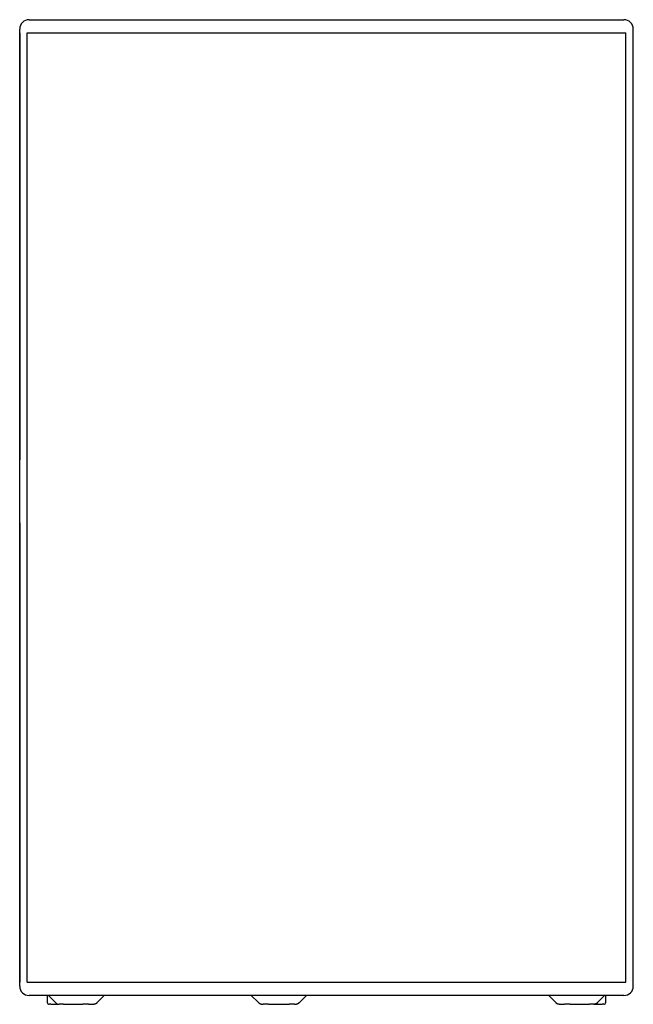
# Model space of a CAD drawing. Extents: x 637 to 3230, y 885 to 2745.
# Tile 35 of 151: x 1353 to 1771, y 1582 to 2253. Entities that reach past the tile are written whole.
import ezdxf

# ---------------------------------------------------------------- set-up
doc = ezdxf.new("R2010")
doc.units = 0
doc.layers.add('KF_GRAVIS_15_FRONT', color=7, linetype='CONTINUOUS')

# ---------------------------------------------------------------- blocks, each defined once
blk = doc.blocks.new('KF_GRAVIS_15_FRONT')
at = {"layer": 'KF_GRAVIS_15_FRONT'}
for p, q in [((-202.65, 0), (202.65, 0)), ((-209, -9), (-209, -6.35)), ((209, -9), (209, -6.35)), ((-209, -299.56), (-209, -9)), ((-209, -656), (-209, -9)), ((-209, -9), (-209, -299.56)), ((-204, -656), (-204, -9)), ((-204, -9), (204, -9)), ((204, -656), (204, -9)), ((209, -656), (209, -9)), ((-209, -299.56), (-209, -300.02)), ((-209, -342.98), (-209, -343.44)), ((-209, -656), (-209, -343.44)), ((-209, -343.44), (-209, -656)), ((-209, -658.65), (-209, -656)), ((-204, -656), (204, -656)), ((209, -658.65), (209, -656)), ((-172.73, -665), (-202.65, -665)), ((-190.34, -665), (-190.22, -669.64)), ((-184.35, -670.1), (-189.3, -665)), ((-187.78, -671), (-188.82, -671)), ((-187.78, -671), (-182.21, -671)), ((-179.2, -671), (-182.21, -671)), ((-179.2, -671), (-165.97, -671)), ((172.73, -665), (-172.73, -665)), ((-162.23, -671), (-165.97, -671)), ((-162.23, -671), (-158.57, -671)), ((-156.43, -670.1), (-151.48, -665)), ((-51.26, -665), (-46.55, -669.58)), ((-39.47, -671), (-43.07, -671)), ((-39.47, -671), (-25.36, -671)), ((-21.76, -671), (-25.36, -671)), ((-18.27, -669.58), (-13.57, -665)), ((151.48, -665), (156.43, -670.1)), ((158.57, -671), (162.23, -671)), ((165.97, -671), (162.23, -671)), ((165.97, -671), (179.2, -671)), ((202.65, -665), (172.73, -665)), ((182.21, -671), (179.2, -671)), ((182.21, -671), (187.78, -671)), ((189.3, -665), (184.35, -670.1)), ((188.82, -671), (187.78, -671)), ((190.22, -669.64), (190.34, -665))]:
    blk.add_line(p, q, dxfattribs=at)
for points in [[(-209, -342.98, 0), (-209, -342.87, 0), (-209, -342.75, 0), (-209, -342.63, 0), (-209, -342.5, 0), (-209, -342.35, 0), (-209, -342.2, 0), (-209, -342.04, 0), (-209, -341.87, 0), (-209, -341.69, 0), (-209, -341.5, 0), (-209, -341.3, 0), (-209, -341.09, 0), (-209, -340.88, 0), (-209, -340.65, 0), (-209, -340.42, 0), (-209, -340.18, 0), (-209, -339.93, 0), (-209, -339.67, 0), (-209, -339.4, 0), (-209, -339.13, 0), (-209, -338.85, 0), (-209, -338.56, 0), (-209, -338.26, 0), (-209, -337.95, 0), (-209, -337.64, 0), (-209, -337.32, 0), (-209, -337, 0), (-209, -336.66, 0), (-209, -336.32, 0), (-209, -335.98, 0), (-209, -335.62, 0), (-209, -335.26, 0), (-209, -334.9, 0), (-209, -334.52, 0), (-209, -334.15, 0), (-209, -333.76, 0), (-209, -333.38, 0), (-209, -332.98, 0), (-209, -332.58, 0), (-209, -332.18, 0), (-209, -331.77, 0), (-209, -331.36, 0), (-209, -330.94, 0), (-209, -330.51, 0), (-209, -330.09, 0), (-209, -329.66, 0), (-209, -329.23, 0), (-209, -328.79, 0), (-209, -328.35, 0), (-209, -327.9, 0), (-209, -327.46, 0), (-209, -327.01, 0), (-209, -326.56, 0), (-209, -326.11, 0), (-209, -325.65, 0), (-209, -325.19, 0), (-209, -324.73, 0), (-209, -324.27, 0), (-209, -323.81, 0), (-209, -323.35, 0), (-209, -322.88, 0), (-209, -322.42, 0), (-209, -321.95, 0), (-209, -321.49, 0), (-209, -321.02, 0), (-209, -320.56, 0), (-209, -320.1, 0), (-209, -319.63, 0), (-209, -319.17, 0), (-209, -318.71, 0), (-209, -318.25, 0), (-209, -317.79, 0), (-209, -317.33, 0), (-209, -316.88, 0), (-209, -316.42, 0), (-209, -315.97, 0), (-209, -315.52, 0), (-209, -315.07, 0), (-209, -314.63, 0), (-209, -314.19, 0), (-209, -313.75, 0), (-209, -313.32, 0), (-209, -312.89, 0), (-209, -312.46, 0), (-209, -312.04, 0), (-209, -311.63, 0), (-209, -311.21, 0), (-209, -310.8, 0), (-209, -310.4, 0), (-209, -310, 0), (-209, -309.61, 0), (-209, -309.22, 0), (-209, -308.84, 0), (-209, -308.46, 0), (-209, -308.09, 0), (-209, -307.72, 0), (-209, -307.36, 0), (-209, -307.01, 0), (-209, -306.66, 0), (-209, -306.32, 0), (-209, -305.99, 0), (-209, -305.66, 0), (-209, -305.34, 0), (-209, -305.03, 0), (-209, -304.73, 0), (-209, -304.43, 0), (-209, -304.14, 0), (-209, -303.86, 0), (-209, -303.58, 0), (-209, -303.32, 0), (-209, -303.06, 0), (-209, -302.81, 0), (-209, -302.57, 0), (-209, -302.34, 0), (-209, -302.11, 0), (-209, -301.9, 0), (-209, -301.69, 0), (-209, -301.49, 0), (-209, -301.31, 0), (-209, -301.12, 0), (-209, -300.95, 0), (-209, -300.79, 0), (-209, -300.64, 0), (-209, -300.5, 0), (-209, -300.36, 0), (-209, -300.24, 0), (-209, -300.12, 0), (-209, -300.02, 0)], [(-184.35, -670.1, 0), (-184.34, -670.1, 0), (-184.34, -670.11, 0), (-184.34, -670.11, 0), (-184.33, -670.12, 0), (-184.33, -670.12, 0), (-184.32, -670.12, 0), (-184.32, -670.13, 0), (-184.31, -670.13, 0), (-184.31, -670.14, 0), (-184.31, -670.14, 0), (-184.3, -670.15, 0), (-184.3, -670.15, 0), (-184.29, -670.15, 0), (-184.29, -670.16, 0), (-184.28, -670.16, 0), (-184.28, -670.17, 0), (-184.27, -670.17, 0), (-184.27, -670.18, 0), (-184.26, -670.18, 0), (-184.26, -670.18, 0), (-184.26, -670.19, 0), (-184.25, -670.19, 0), (-184.25, -670.2, 0), (-184.24, -670.2, 0), (-184.24, -670.21, 0), (-184.23, -670.21, 0), (-184.23, -670.21, 0), (-184.22, -670.22, 0), (-184.22, -670.22, 0), (-184.22, -670.23, 0), (-184.21, -670.23, 0), (-184.21, -670.24, 0), (-184.2, -670.24, 0), (-184.2, -670.24, 0), (-184.19, -670.25, 0), (-184.19, -670.25, 0), (-184.18, -670.26, 0), (-184.18, -670.26, 0), (-184.17, -670.26, 0), (-184.17, -670.27, 0), (-184.16, -670.27, 0), (-184.16, -670.28, 0), (-184.16, -670.28, 0), (-184.15, -670.28, 0), (-184.15, -670.29, 0), (-184.14, -670.29, 0), (-184.14, -670.3, 0), (-184.13, -670.3, 0), (-184.13, -670.3, 0), (-184.12, -670.31, 0), (-184.12, -670.31, 0), (-184.11, -670.32, 0), (-184.11, -670.32, 0), (-184.1, -670.32, 0), (-184.1, -670.33, 0), (-184.09, -670.33, 0), (-184.09, -670.34, 0), (-184.08, -670.34, 0), (-184.08, -670.34, 0), (-184.07, -670.35, 0), (-184.07, -670.35, 0), (-184.06, -670.36, 0), (-184.06, -670.36, 0), (-184.06, -670.36, 0), (-184.05, -670.37, 0), (-184.05, -670.37, 0), (-184.04, -670.38, 0), (-184.04, -670.38, 0), (-184.03, -670.38, 0), (-184.03, -670.39, 0), (-184.02, -670.39, 0), (-184.02, -670.39, 0), (-184.01, -670.4, 0), (-184.01, -670.4, 0), (-184, -670.4, 0), (-184, -670.41, 0), (-183.99, -670.41, 0), (-183.99, -670.42, 0), (-183.98, -670.42, 0), (-183.98, -670.42, 0), (-183.97, -670.43, 0), (-183.97, -670.43, 0), (-183.96, -670.43, 0), (-183.96, -670.44, 0), (-183.95, -670.44, 0), (-183.95, -670.45, 0), (-183.94, -670.45, 0), (-183.94, -670.45, 0), (-183.93, -670.46, 0), (-183.93, -670.46, 0), (-183.92, -670.46, 0), (-183.92, -670.47, 0), (-183.91, -670.47, 0), (-183.91, -670.47, 0), (-183.9, -670.48, 0), (-183.9, -670.48, 0), (-183.89, -670.49, 0), (-183.88, -670.49, 0), (-183.88, -670.49, 0), (-183.88, -670.5, 0), (-183.87, -670.5, 0), (-183.87, -670.5, 0), (-183.86, -670.51, 0), (-183.85, -670.51, 0), (-183.85, -670.51, 0), (-183.84, -670.52, 0), (-183.84, -670.52, 0), (-183.83, -670.52, 0), (-183.83, -670.53, 0), (-183.82, -670.53, 0), (-183.82, -670.53, 0), (-183.81, -670.54, 0), (-183.81, -670.54, 0), (-183.8, -670.54, 0), (-183.8, -670.55, 0), (-183.79, -670.55, 0), (-183.79, -670.55, 0), (-183.78, -670.56, 0), (-183.78, -670.56, 0), (-183.77, -670.56, 0), (-183.76, -670.57, 0), (-183.76, -670.57, 0), (-183.75, -670.57, 0), (-183.75, -670.58, 0), (-183.74, -670.58, 0), (-183.74, -670.58, 0), (-183.73, -670.59, 0), (-183.73, -670.59, 0), (-183.72, -670.59, 0), (-183.72, -670.6, 0), (-183.71, -670.6, 0), (-183.71, -670.6, 0), (-183.7, -670.61, 0), (-183.69, -670.61, 0), (-183.69, -670.61, 0), (-183.69, -670.61, 0), (-183.68, -670.62, 0), (-183.67, -670.62, 0), (-183.67, -670.62, 0), (-183.66, -670.63, 0), (-183.66, -670.63, 0), (-183.65, -670.63, 0), (-183.65, -670.64, 0), (-183.64, -670.64, 0), (-183.63, -670.64, 0), (-183.63, -670.64, 0), (-183.62, -670.65, 0), (-183.62, -670.65, 0), (-183.61, -670.65, 0), (-183.61, -670.66, 0), (-183.6, -670.66, 0), (-183.6, -670.66, 0), (-183.59, -670.66, 0), (-183.59, -670.67, 0), (-183.58, -670.67, 0), (-183.57, -670.67, 0), (-183.57, -670.68, 0), (-183.56, -670.68, 0), (-183.56, -670.68, 0), (-183.55, -670.68, 0), (-183.55, -670.69, 0), (-183.54, -670.69, 0), (-183.54, -670.69, 0), (-183.53, -670.7, 0), (-183.52, -670.7, 0), (-183.52, -670.7, 0), (-183.51, -670.71, 0), (-183.51, -670.71, 0), (-183.5, -670.71, 0), (-183.5, -670.71, 0), (-183.49, -670.72, 0), (-183.49, -670.72, 0), (-183.48, -670.72, 0), (-183.47, -670.72, 0), (-183.47, -670.73, 0), (-183.46, -670.73, 0), (-183.46, -670.73, 0), (-183.45, -670.73, 0), (-183.44, -670.74, 0), (-183.44, -670.74, 0), (-183.43, -670.74, 0), (-183.43, -670.74, 0), (-183.42, -670.75, 0), (-183.42, -670.75, 0), (-183.41, -670.75, 0), (-183.41, -670.75, 0), (-183.4, -670.76, 0), (-183.39, -670.76, 0), (-183.39, -670.76, 0), (-183.38, -670.76, 0), (-183.38, -670.77, 0), (-183.37, -670.77, 0), (-183.37, -670.77, 0), (-183.36, -670.77, 0), (-183.35, -670.78, 0), (-183.35, -670.78, 0), (-183.34, -670.78, 0), (-183.34, -670.78, 0), (-183.33, -670.79, 0), (-183.32, -670.79, 0), (-183.32, -670.79, 0), (-183.31, -670.79, 0), (-183.31, -670.79, 0), (-183.3, -670.8, 0), (-183.29, -670.8, 0), (-183.29, -670.8, 0), (-183.28, -670.8, 0), (-183.28, -670.81, 0), (-183.27, -670.81, 0), (-183.27, -670.81, 0), (-183.26, -670.81, 0), (-183.25, -670.82, 0), (-183.25, -670.82, 0), (-183.24, -670.82, 0), (-183.24, -670.82, 0), (-183.23, -670.82, 0), (-183.22, -670.83, 0), (-183.22, -670.83, 0), (-183.21, -670.83, 0), (-183.21, -670.83, 0), (-183.2, -670.84, 0), (-183.2, -670.84, 0), (-183.19, -670.84, 0), (-183.18, -670.84, 0), (-183.18, -670.84, 0), (-183.17, -670.85, 0), (-183.17, -670.85, 0), (-183.16, -670.85, 0), (-183.15, -670.85, 0), (-183.15, -670.85, 0), (-183.14, -670.86, 0), (-183.14, -670.86, 0), (-183.13, -670.86, 0), (-183.12, -670.86, 0), (-183.12, -670.86, 0), (-183.11, -670.86, 0), (-183.11, -670.87, 0), (-183.1, -670.87, 0), (-183.09, -670.87, 0), (-183.09, -670.87, 0), (-183.08, -670.87, 0), (-183.08, -670.88, 0), (-183.07, -670.88, 0), (-183.06, -670.88, 0), (-183.06, -670.88, 0), (-183.05, -670.88, 0), (-183.05, -670.88, 0), (-183.04, -670.89, 0), (-183.03, -670.89, 0), (-183.03, -670.89, 0), (-183.02, -670.89, 0), (-183.02, -670.89, 0), (-183.01, -670.89, 0), (-183, -670.9, 0), (-183, -670.9, 0), (-182.99, -670.9, 0), (-182.99, -670.9, 0), (-182.98, -670.9, 0), (-182.97, -670.9, 0), (-182.97, -670.9, 0), (-182.96, -670.91, 0), (-182.96, -670.91, 0), (-182.95, -670.91, 0), (-182.94, -670.91, 0), (-182.94, -670.91, 0), (-182.93, -670.91, 0), (-182.93, -670.92, 0), (-182.92, -670.92, 0), (-182.91, -670.92, 0), (-182.91, -670.92, 0), (-182.9, -670.92, 0), (-182.9, -670.92, 0), (-182.89, -670.92, 0), (-182.88, -670.93, 0), (-182.88, -670.93, 0), (-182.87, -670.93, 0), (-182.87, -670.93, 0), (-182.86, -670.93, 0), (-182.85, -670.93, 0), (-182.85, -670.93, 0), (-182.84, -670.93, 0), (-182.84, -670.94, 0), (-182.83, -670.94, 0), (-182.82, -670.94, 0), (-182.82, -670.94, 0), (-182.81, -670.94, 0), (-182.8, -670.94, 0), (-182.8, -670.94, 0), (-182.79, -670.95, 0), (-182.79, -670.95, 0), (-182.78, -670.95, 0), (-182.77, -670.95, 0), (-182.77, -670.95, 0), (-182.76, -670.95, 0), (-182.75, -670.95, 0), (-182.75, -670.95, 0), (-182.74, -670.95, 0), (-182.74, -670.96, 0), (-182.73, -670.96, 0), (-182.72, -670.96, 0), (-182.72, -670.96, 0), (-182.71, -670.96, 0), (-182.71, -670.96, 0), (-182.7, -670.96, 0), (-182.69, -670.96, 0), (-182.69, -670.96, 0), (-182.68, -670.96, 0), (-182.68, -670.97, 0), (-182.67, -670.97, 0), (-182.66, -670.97, 0), (-182.66, -670.97, 0), (-182.65, -670.97, 0), (-182.65, -670.97, 0), (-182.64, -670.97, 0), (-182.63, -670.97, 0), (-182.63, -670.97, 0), (-182.62, -670.97, 0), (-182.61, -670.97, 0), (-182.61, -670.98, 0), (-182.6, -670.98, 0), (-182.6, -670.98, 0), (-182.59, -670.98, 0), (-182.58, -670.98, 0), (-182.58, -670.98, 0), (-182.57, -670.98, 0), (-182.56, -670.98, 0), (-182.56, -670.98, 0), (-182.55, -670.98, 0), (-182.55, -670.98, 0), (-182.54, -670.98, 0), (-182.53, -670.98, 0), (-182.53, -670.98, 0), (-182.52, -670.99, 0), (-182.52, -670.99, 0), (-182.51, -670.99, 0), (-182.5, -670.99, 0), (-182.5, -670.99, 0), (-182.49, -670.99, 0), (-182.49, -670.99, 0), (-182.48, -670.99, 0), (-182.47, -670.99, 0), (-182.47, -670.99, 0), (-182.46, -670.99, 0), (-182.45, -670.99, 0), (-182.45, -670.99, 0), (-182.44, -670.99, 0), (-182.44, -670.99, 0), (-182.43, -670.99, 0), (-182.42, -670.99, 0), (-182.42, -670.99, 0), (-182.41, -670.99, 0), (-182.41, -670.99, 0), (-182.4, -671, 0), (-182.39, -671, 0), (-182.39, -671, 0), (-182.38, -671, 0), (-182.37, -671, 0), (-182.37, -671, 0), (-182.36, -671, 0), (-182.36, -671, 0), (-182.35, -671, 0), (-182.34, -671, 0), (-182.34, -671, 0), (-182.33, -671, 0), (-182.32, -671, 0), (-182.32, -671, 0), (-182.31, -671, 0), (-182.31, -671, 0), (-182.3, -671, 0), (-182.29, -671, 0), (-182.29, -671, 0), (-182.28, -671, 0), (-182.28, -671, 0), (-182.27, -671, 0), (-182.26, -671, 0), (-182.26, -671, 0), (-182.25, -671, 0), (-182.25, -671, 0), (-182.24, -671, 0), (-182.23, -671, 0), (-182.23, -671, 0), (-182.22, -671, 0), (-182.21, -671, 0)], [(-156.43, -670.1, 0), (-156.44, -670.1, 0), (-156.44, -670.11, 0), (-156.45, -670.11, 0), (-156.45, -670.12, 0), (-156.46, -670.12, 0), (-156.46, -670.12, 0), (-156.46, -670.13, 0), (-156.47, -670.13, 0), (-156.47, -670.14, 0), (-156.48, -670.14, 0), (-156.48, -670.15, 0), (-156.49, -670.15, 0), (-156.49, -670.15, 0), (-156.49, -670.16, 0), (-156.5, -670.16, 0), (-156.5, -670.17, 0), (-156.51, -670.17, 0), (-156.51, -670.18, 0), (-156.52, -670.18, 0), (-156.52, -670.18, 0), (-156.53, -670.19, 0), (-156.53, -670.19, 0), (-156.53, -670.2, 0), (-156.54, -670.2, 0), (-156.54, -670.21, 0), (-156.55, -670.21, 0), (-156.55, -670.21, 0), (-156.56, -670.22, 0), (-156.56, -670.22, 0), (-156.57, -670.23, 0), (-156.57, -670.23, 0), (-156.57, -670.24, 0), (-156.58, -670.24, 0), (-156.58, -670.24, 0), (-156.59, -670.25, 0), (-156.59, -670.25, 0), (-156.6, -670.26, 0), (-156.6, -670.26, 0), (-156.61, -670.26, 0), (-156.61, -670.27, 0), (-156.62, -670.27, 0), (-156.62, -670.28, 0), (-156.63, -670.28, 0), (-156.63, -670.28, 0), (-156.63, -670.29, 0), (-156.64, -670.29, 0), (-156.65, -670.3, 0), (-156.65, -670.3, 0), (-156.65, -670.3, 0), (-156.66, -670.31, 0), (-156.66, -670.31, 0), (-156.67, -670.32, 0), (-156.67, -670.32, 0), (-156.68, -670.32, 0), (-156.68, -670.33, 0), (-156.69, -670.33, 0), (-156.69, -670.34, 0), (-156.7, -670.34, 0), (-156.7, -670.34, 0), (-156.71, -670.35, 0), (-156.71, -670.35, 0), (-156.72, -670.36, 0), (-156.72, -670.36, 0), (-156.73, -670.36, 0), (-156.73, -670.37, 0), (-156.74, -670.37, 0), (-156.74, -670.38, 0), (-156.75, -670.38, 0), (-156.75, -670.38, 0), (-156.75, -670.39, 0), (-156.76, -670.39, 0), (-156.76, -670.39, 0), (-156.77, -670.4, 0), (-156.78, -670.4, 0), (-156.78, -670.4, 0), (-156.78, -670.41, 0), (-156.79, -670.41, 0), (-156.79, -670.42, 0), (-156.8, -670.42, 0), (-156.81, -670.42, 0), (-156.81, -670.43, 0), (-156.81, -670.43, 0), (-156.82, -670.43, 0), (-156.82, -670.44, 0), (-156.83, -670.44, 0), (-156.84, -670.45, 0), (-156.84, -670.45, 0), (-156.84, -670.45, 0), (-156.85, -670.46, 0), (-156.85, -670.46, 0), (-156.86, -670.46, 0), (-156.87, -670.47, 0), (-156.87, -670.47, 0), (-156.88, -670.47, 0), (-156.88, -670.48, 0), (-156.89, -670.48, 0), (-156.89, -670.49, 0), (-156.9, -670.49, 0), (-156.9, -670.49, 0), (-156.91, -670.5, 0), (-156.91, -670.5, 0), (-156.92, -670.5, 0), (-156.92, -670.51, 0), (-156.93, -670.51, 0), (-156.93, -670.51, 0), (-156.94, -670.52, 0), (-156.94, -670.52, 0), (-156.95, -670.52, 0), (-156.95, -670.53, 0), (-156.96, -670.53, 0), (-156.96, -670.53, 0), (-156.97, -670.54, 0), (-156.97, -670.54, 0), (-156.98, -670.54, 0), (-156.98, -670.55, 0), (-156.99, -670.55, 0), (-157, -670.55, 0), (-157, -670.56, 0), (-157.01, -670.56, 0), (-157.01, -670.56, 0), (-157.02, -670.57, 0), (-157.02, -670.57, 0), (-157.03, -670.57, 0), (-157.03, -670.58, 0), (-157.04, -670.58, 0), (-157.04, -670.58, 0), (-157.05, -670.59, 0), (-157.05, -670.59, 0), (-157.06, -670.59, 0), (-157.06, -670.6, 0), (-157.07, -670.6, 0), (-157.07, -670.6, 0), (-157.08, -670.61, 0), (-157.09, -670.61, 0), (-157.09, -670.61, 0), (-157.1, -670.61, 0), (-157.1, -670.62, 0), (-157.11, -670.62, 0), (-157.11, -670.62, 0), (-157.12, -670.63, 0), (-157.12, -670.63, 0), (-157.13, -670.63, 0), (-157.13, -670.64, 0), (-157.14, -670.64, 0), (-157.15, -670.64, 0), (-157.15, -670.64, 0), (-157.16, -670.65, 0), (-157.16, -670.65, 0), (-157.17, -670.65, 0), (-157.17, -670.66, 0), (-157.18, -670.66, 0), (-157.18, -670.66, 0), (-157.19, -670.66, 0), (-157.2, -670.67, 0), (-157.2, -670.67, 0), (-157.21, -670.67, 0), (-157.21, -670.68, 0), (-157.22, -670.68, 0), (-157.22, -670.68, 0), (-157.23, -670.68, 0), (-157.23, -670.69, 0), (-157.24, -670.69, 0), (-157.25, -670.69, 0), (-157.25, -670.7, 0), (-157.26, -670.7, 0), (-157.26, -670.7, 0), (-157.27, -670.71, 0), (-157.27, -670.71, 0), (-157.28, -670.71, 0), (-157.28, -670.71, 0), (-157.29, -670.72, 0), (-157.3, -670.72, 0), (-157.3, -670.72, 0), (-157.31, -670.72, 0), (-157.31, -670.73, 0), (-157.32, -670.73, 0), (-157.32, -670.73, 0), (-157.33, -670.73, 0), (-157.34, -670.74, 0), (-157.34, -670.74, 0), (-157.35, -670.74, 0), (-157.35, -670.74, 0), (-157.36, -670.75, 0), (-157.37, -670.75, 0), (-157.37, -670.75, 0), (-157.38, -670.75, 0), (-157.38, -670.76, 0), (-157.39, -670.76, 0), (-157.39, -670.76, 0), (-157.4, -670.76, 0), (-157.41, -670.77, 0), (-157.41, -670.77, 0), (-157.42, -670.77, 0), (-157.42, -670.77, 0), (-157.43, -670.78, 0), (-157.43, -670.78, 0), (-157.44, -670.78, 0), (-157.44, -670.78, 0), (-157.45, -670.79, 0), (-157.46, -670.79, 0), (-157.46, -670.79, 0), (-157.47, -670.79, 0), (-157.47, -670.79, 0), (-157.48, -670.8, 0), (-157.49, -670.8, 0), (-157.49, -670.8, 0), (-157.5, -670.8, 0), (-157.5, -670.81, 0), (-157.51, -670.81, 0), (-157.51, -670.81, 0), (-157.52, -670.81, 0), (-157.53, -670.82, 0), (-157.53, -670.82, 0), (-157.54, -670.82, 0), (-157.54, -670.82, 0), (-157.55, -670.82, 0), (-157.56, -670.83, 0), (-157.56, -670.83, 0), (-157.57, -670.83, 0), (-157.57, -670.83, 0), (-157.58, -670.84, 0), (-157.59, -670.84, 0), (-157.59, -670.84, 0), (-157.6, -670.84, 0), (-157.6, -670.84, 0), (-157.61, -670.85, 0), (-157.62, -670.85, 0), (-157.62, -670.85, 0), (-157.63, -670.85, 0), (-157.63, -670.85, 0), (-157.64, -670.86, 0), (-157.65, -670.86, 0), (-157.65, -670.86, 0), (-157.66, -670.86, 0), (-157.66, -670.86, 0), (-157.67, -670.86, 0), (-157.68, -670.87, 0), (-157.68, -670.87, 0), (-157.69, -670.87, 0), (-157.69, -670.87, 0), (-157.7, -670.87, 0), (-157.71, -670.88, 0), (-157.71, -670.88, 0), (-157.72, -670.88, 0), (-157.72, -670.88, 0), (-157.73, -670.88, 0), (-157.74, -670.88, 0), (-157.74, -670.89, 0), (-157.75, -670.89, 0), (-157.75, -670.89, 0), (-157.76, -670.89, 0), (-157.76, -670.89, 0), (-157.77, -670.89, 0), (-157.78, -670.9, 0), (-157.78, -670.9, 0), (-157.79, -670.9, 0), (-157.79, -670.9, 0), (-157.8, -670.9, 0), (-157.81, -670.9, 0), (-157.81, -670.9, 0), (-157.82, -670.91, 0), (-157.82, -670.91, 0), (-157.83, -670.91, 0), (-157.84, -670.91, 0), (-157.84, -670.91, 0), (-157.85, -670.91, 0), (-157.85, -670.92, 0), (-157.86, -670.92, 0), (-157.87, -670.92, 0), (-157.87, -670.92, 0), (-157.88, -670.92, 0), (-157.89, -670.92, 0), (-157.89, -670.92, 0), (-157.9, -670.93, 0), (-157.9, -670.93, 0), (-157.91, -670.93, 0), (-157.92, -670.93, 0), (-157.92, -670.93, 0), (-157.93, -670.93, 0), (-157.93, -670.93, 0), (-157.94, -670.93, 0), (-157.95, -670.94, 0), (-157.95, -670.94, 0), (-157.96, -670.94, 0), (-157.97, -670.94, 0), (-157.97, -670.94, 0), (-157.98, -670.94, 0), (-157.98, -670.94, 0), (-157.99, -670.95, 0), (-158, -670.95, 0), (-158, -670.95, 0), (-158.01, -670.95, 0), (-158.01, -670.95, 0), (-158.02, -670.95, 0), (-158.03, -670.95, 0), (-158.03, -670.95, 0), (-158.04, -670.95, 0), (-158.04, -670.96, 0), (-158.05, -670.96, 0), (-158.06, -670.96, 0), (-158.06, -670.96, 0), (-158.07, -670.96, 0), (-158.07, -670.96, 0), (-158.08, -670.96, 0), (-158.09, -670.96, 0), (-158.09, -670.96, 0), (-158.1, -670.96, 0), (-158.11, -670.97, 0), (-158.11, -670.97, 0), (-158.12, -670.97, 0), (-158.12, -670.97, 0), (-158.13, -670.97, 0), (-158.14, -670.97, 0), (-158.14, -670.97, 0), (-158.15, -670.97, 0), (-158.16, -670.97, 0), (-158.16, -670.97, 0), (-158.17, -670.97, 0), (-158.17, -670.98, 0), (-158.18, -670.98, 0), (-158.19, -670.98, 0), (-158.19, -670.98, 0), (-158.2, -670.98, 0), (-158.2, -670.98, 0), (-158.21, -670.98, 0), (-158.22, -670.98, 0), (-158.22, -670.98, 0), (-158.23, -670.98, 0), (-158.24, -670.98, 0), (-158.24, -670.98, 0), (-158.25, -670.98, 0), (-158.25, -670.98, 0), (-158.26, -670.99, 0), (-158.27, -670.99, 0), (-158.27, -670.99, 0), (-158.28, -670.99, 0), (-158.28, -670.99, 0), (-158.29, -670.99, 0), (-158.3, -670.99, 0), (-158.3, -670.99, 0), (-158.31, -670.99, 0), (-158.31, -670.99, 0), (-158.32, -670.99, 0), (-158.33, -670.99, 0), (-158.33, -670.99, 0), (-158.34, -670.99, 0), (-158.35, -670.99, 0), (-158.35, -670.99, 0), (-158.36, -670.99, 0), (-158.36, -670.99, 0), (-158.37, -670.99, 0), (-158.38, -670.99, 0), (-158.38, -671, 0), (-158.39, -671, 0), (-158.4, -671, 0), (-158.4, -671, 0), (-158.41, -671, 0), (-158.41, -671, 0), (-158.42, -671, 0), (-158.43, -671, 0), (-158.43, -671, 0), (-158.44, -671, 0), (-158.44, -671, 0), (-158.45, -671, 0), (-158.46, -671, 0), (-158.46, -671, 0), (-158.47, -671, 0), (-158.47, -671, 0), (-158.48, -671, 0), (-158.49, -671, 0), (-158.49, -671, 0), (-158.5, -671, 0), (-158.51, -671, 0), (-158.51, -671, 0), (-158.52, -671, 0), (-158.52, -671, 0), (-158.53, -671, 0), (-158.54, -671, 0), (-158.54, -671, 0), (-158.55, -671, 0), (-158.56, -671, 0), (-158.56, -671, 0), (-158.57, -671, 0)], [(-46.55, -669.58, 0), (-46.53, -669.6, 0), (-46.51, -669.62, 0), (-46.49, -669.64, 0), (-46.47, -669.66, 0), (-46.44, -669.68, 0), (-46.42, -669.71, 0), (-46.4, -669.73, 0), (-46.38, -669.75, 0), (-46.35, -669.77, 0), (-46.33, -669.78, 0), (-46.31, -669.8, 0), (-46.29, -669.83, 0), (-46.26, -669.84, 0), (-46.24, -669.86, 0), (-46.22, -669.88, 0), (-46.19, -669.9, 0), (-46.17, -669.92, 0), (-46.15, -669.94, 0), (-46.12, -669.96, 0), (-46.1, -669.98, 0), (-46.07, -669.99, 0), (-46.05, -670.01, 0), (-46.03, -670.03, 0), (-46, -670.05, 0), (-45.98, -670.07, 0), (-45.95, -670.08, 0), (-45.93, -670.1, 0), (-45.9, -670.12, 0), (-45.88, -670.13, 0), (-45.85, -670.15, 0), (-45.83, -670.17, 0), (-45.8, -670.18, 0), (-45.78, -670.2, 0), (-45.75, -670.22, 0), (-45.73, -670.23, 0), (-45.7, -670.25, 0), (-45.67, -670.26, 0), (-45.65, -670.28, 0), (-45.62, -670.3, 0), (-45.6, -670.31, 0), (-45.57, -670.33, 0), (-45.55, -670.34, 0), (-45.52, -670.36, 0), (-45.49, -670.37, 0), (-45.47, -670.39, 0), (-45.44, -670.4, 0), (-45.41, -670.41, 0), (-45.39, -670.43, 0), (-45.36, -670.44, 0), (-45.33, -670.46, 0), (-45.31, -670.47, 0), (-45.28, -670.48, 0), (-45.25, -670.5, 0), (-45.22, -670.51, 0), (-45.2, -670.52, 0), (-45.17, -670.54, 0), (-45.14, -670.55, 0), (-45.12, -670.56, 0), (-45.09, -670.57, 0), (-45.06, -670.59, 0), (-45.03, -670.6, 0), (-45, -670.61, 0), (-44.98, -670.62, 0), (-44.95, -670.63, 0), (-44.92, -670.64, 0), (-44.89, -670.65, 0), (-44.86, -670.66, 0), (-44.84, -670.68, 0), (-44.81, -670.69, 0), (-44.78, -670.7, 0), (-44.75, -670.71, 0), (-44.72, -670.72, 0), (-44.69, -670.73, 0), (-44.67, -670.74, 0), (-44.64, -670.75, 0), (-44.61, -670.76, 0), (-44.58, -670.76, 0), (-44.55, -670.77, 0), (-44.52, -670.78, 0), (-44.49, -670.79, 0), (-44.46, -670.8, 0), (-44.44, -670.81, 0), (-44.41, -670.82, 0), (-44.38, -670.83, 0), (-44.35, -670.83, 0), (-44.32, -670.84, 0), (-44.29, -670.85, 0), (-44.26, -670.86, 0), (-44.23, -670.86, 0), (-44.2, -670.87, 0), (-44.17, -670.88, 0), (-44.14, -670.88, 0), (-44.11, -670.89, 0), (-44.08, -670.89, 0), (-44.05, -670.9, 0), (-44.02, -670.91, 0), (-44, -670.91, 0), (-43.97, -670.92, 0), (-43.94, -670.92, 0), (-43.91, -670.93, 0), (-43.88, -670.93, 0), (-43.85, -670.94, 0), (-43.82, -670.94, 0), (-43.79, -670.95, 0), (-43.76, -670.95, 0), (-43.73, -670.96, 0), (-43.7, -670.96, 0), (-43.67, -670.96, 0), (-43.64, -670.97, 0), (-43.61, -670.97, 0), (-43.58, -670.97, 0), (-43.55, -670.98, 0), (-43.52, -670.98, 0), (-43.49, -670.98, 0), (-43.46, -670.99, 0), (-43.43, -670.99, 0), (-43.4, -670.99, 0), (-43.37, -670.99, 0), (-43.34, -670.99, 0), (-43.31, -670.99, 0), (-43.28, -671, 0), (-43.25, -671, 0), (-43.22, -671, 0), (-43.19, -671, 0), (-43.16, -671, 0), (-43.13, -671, 0), (-43.1, -671, 0), (-43.07, -671, 0)], [(-21.76, -671, 0), (-21.73, -671, 0), (-21.7, -671, 0), (-21.67, -671, 0), (-21.64, -671, 0), (-21.61, -671, 0), (-21.58, -671, 0), (-21.55, -671, 0), (-21.52, -670.99, 0), (-21.49, -670.99, 0), (-21.46, -670.99, 0), (-21.43, -670.99, 0), (-21.4, -670.99, 0), (-21.37, -670.99, 0), (-21.34, -670.98, 0), (-21.31, -670.98, 0), (-21.28, -670.98, 0), (-21.25, -670.97, 0), (-21.22, -670.97, 0), (-21.19, -670.97, 0), (-21.16, -670.96, 0), (-21.13, -670.96, 0), (-21.1, -670.96, 0), (-21.07, -670.95, 0), (-21.04, -670.95, 0), (-21.01, -670.94, 0), (-20.98, -670.94, 0), (-20.95, -670.93, 0), (-20.92, -670.93, 0), (-20.89, -670.92, 0), (-20.86, -670.92, 0), (-20.83, -670.91, 0), (-20.8, -670.91, 0), (-20.77, -670.9, 0), (-20.74, -670.89, 0), (-20.71, -670.89, 0), (-20.68, -670.88, 0), (-20.65, -670.88, 0), (-20.62, -670.87, 0), (-20.59, -670.86, 0), (-20.56, -670.86, 0), (-20.54, -670.85, 0), (-20.51, -670.84, 0), (-20.48, -670.83, 0), (-20.45, -670.83, 0), (-20.42, -670.82, 0), (-20.39, -670.81, 0), (-20.36, -670.8, 0), (-20.33, -670.79, 0), (-20.3, -670.78, 0), (-20.27, -670.77, 0), (-20.25, -670.76, 0), (-20.22, -670.76, 0), (-20.19, -670.75, 0), (-20.16, -670.74, 0), (-20.13, -670.73, 0), (-20.1, -670.72, 0), (-20.07, -670.71, 0), (-20.05, -670.7, 0), (-20.02, -670.69, 0), (-19.99, -670.68, 0), (-19.96, -670.66, 0), (-19.93, -670.65, 0), (-19.9, -670.64, 0), (-19.88, -670.63, 0), (-19.85, -670.62, 0), (-19.82, -670.61, 0), (-19.79, -670.6, 0), (-19.77, -670.59, 0), (-19.74, -670.57, 0), (-19.71, -670.56, 0), (-19.68, -670.55, 0), (-19.66, -670.54, 0), (-19.63, -670.52, 0), (-19.6, -670.51, 0), (-19.57, -670.5, 0), (-19.55, -670.48, 0), (-19.52, -670.47, 0), (-19.49, -670.46, 0), (-19.47, -670.44, 0), (-19.44, -670.43, 0), (-19.41, -670.41, 0), (-19.39, -670.4, 0), (-19.36, -670.39, 0), (-19.33, -670.37, 0), (-19.31, -670.36, 0), (-19.28, -670.34, 0), (-19.25, -670.33, 0), (-19.23, -670.31, 0), (-19.2, -670.3, 0), (-19.18, -670.28, 0), (-19.15, -670.26, 0), (-19.12, -670.25, 0), (-19.1, -670.23, 0), (-19.07, -670.22, 0), (-19.05, -670.2, 0), (-19.02, -670.18, 0), (-19, -670.17, 0), (-18.97, -670.15, 0), (-18.95, -670.13, 0), (-18.92, -670.12, 0), (-18.9, -670.1, 0), (-18.87, -670.08, 0), (-18.85, -670.07, 0), (-18.82, -670.05, 0), (-18.8, -670.03, 0), (-18.78, -670.01, 0), (-18.75, -669.99, 0), (-18.73, -669.98, 0), (-18.7, -669.96, 0), (-18.68, -669.94, 0), (-18.66, -669.92, 0), (-18.63, -669.9, 0), (-18.61, -669.88, 0), (-18.59, -669.86, 0), (-18.56, -669.84, 0), (-18.54, -669.83, 0), (-18.52, -669.8, 0), (-18.49, -669.78, 0), (-18.47, -669.77, 0), (-18.45, -669.75, 0), (-18.42, -669.73, 0), (-18.4, -669.71, 0), (-18.38, -669.68, 0), (-18.36, -669.66, 0), (-18.34, -669.64, 0), (-18.31, -669.62, 0), (-18.29, -669.6, 0), (-18.27, -669.58, 0)], [(158.57, -671, 0), (158.56, -671, 0), (158.56, -671, 0), (158.55, -671, 0), (158.54, -671, 0), (158.54, -671, 0), (158.53, -671, 0), (158.52, -671, 0), (158.52, -671, 0), (158.51, -671, 0), (158.51, -671, 0), (158.5, -671, 0), (158.49, -671, 0), (158.49, -671, 0), (158.48, -671, 0), (158.47, -671, 0), (158.47, -671, 0), (158.46, -671, 0), (158.46, -671, 0), (158.45, -671, 0), (158.44, -671, 0), (158.44, -671, 0), (158.43, -671, 0), (158.43, -671, 0), (158.42, -671, 0), (158.41, -671, 0), (158.41, -671, 0), (158.4, -671, 0), (158.4, -671, 0), (158.39, -671, 0), (158.38, -671, 0), (158.38, -670.99, 0), (158.37, -670.99, 0), (158.36, -670.99, 0), (158.36, -670.99, 0), (158.35, -670.99, 0), (158.35, -670.99, 0), (158.34, -670.99, 0), (158.33, -670.99, 0), (158.33, -670.99, 0), (158.32, -670.99, 0), (158.31, -670.99, 0), (158.31, -670.99, 0), (158.3, -670.99, 0), (158.3, -670.99, 0), (158.29, -670.99, 0), (158.28, -670.99, 0), (158.28, -670.99, 0), (158.27, -670.99, 0), (158.27, -670.99, 0), (158.26, -670.99, 0), (158.25, -670.98, 0), (158.25, -670.98, 0), (158.24, -670.98, 0), (158.24, -670.98, 0), (158.23, -670.98, 0), (158.22, -670.98, 0), (158.22, -670.98, 0), (158.21, -670.98, 0), (158.2, -670.98, 0), (158.2, -670.98, 0), (158.19, -670.98, 0), (158.19, -670.98, 0), (158.18, -670.98, 0), (158.17, -670.98, 0), (158.17, -670.97, 0), (158.16, -670.97, 0), (158.16, -670.97, 0), (158.15, -670.97, 0), (158.14, -670.97, 0), (158.14, -670.97, 0), (158.13, -670.97, 0), (158.12, -670.97, 0), (158.12, -670.97, 0), (158.11, -670.97, 0), (158.11, -670.97, 0), (158.1, -670.96, 0), (158.09, -670.96, 0), (158.09, -670.96, 0), (158.08, -670.96, 0), (158.07, -670.96, 0), (158.07, -670.96, 0), (158.06, -670.96, 0), (158.06, -670.96, 0), (158.05, -670.96, 0), (158.04, -670.96, 0), (158.04, -670.95, 0), (158.03, -670.95, 0), (158.03, -670.95, 0), (158.02, -670.95, 0), (158.01, -670.95, 0), (158.01, -670.95, 0), (158, -670.95, 0), (158, -670.95, 0), (157.99, -670.95, 0), (157.98, -670.94, 0), (157.98, -670.94, 0), (157.97, -670.94, 0), (157.97, -670.94, 0), (157.96, -670.94, 0), (157.95, -670.94, 0), (157.95, -670.94, 0), (157.94, -670.93, 0), (157.93, -670.93, 0), (157.93, -670.93, 0), (157.92, -670.93, 0), (157.92, -670.93, 0), (157.91, -670.93, 0), (157.9, -670.93, 0), (157.9, -670.93, 0), (157.89, -670.92, 0), (157.89, -670.92, 0), (157.88, -670.92, 0), (157.87, -670.92, 0), (157.87, -670.92, 0), (157.86, -670.92, 0), (157.85, -670.92, 0), (157.85, -670.91, 0), (157.84, -670.91, 0), (157.84, -670.91, 0), (157.83, -670.91, 0), (157.82, -670.91, 0), (157.82, -670.91, 0), (157.81, -670.9, 0), (157.81, -670.9, 0), (157.8, -670.9, 0), (157.79, -670.9, 0), (157.79, -670.9, 0), (157.78, -670.9, 0), (157.78, -670.9, 0), (157.77, -670.89, 0), (157.76, -670.89, 0), (157.76, -670.89, 0), (157.75, -670.89, 0), (157.75, -670.89, 0), (157.74, -670.89, 0), (157.74, -670.88, 0), (157.73, -670.88, 0), (157.72, -670.88, 0), (157.72, -670.88, 0), (157.71, -670.88, 0), (157.71, -670.88, 0), (157.7, -670.87, 0), (157.69, -670.87, 0), (157.69, -670.87, 0), (157.68, -670.87, 0), (157.68, -670.87, 0), (157.67, -670.86, 0), (157.66, -670.86, 0), (157.66, -670.86, 0), (157.65, -670.86, 0), (157.65, -670.86, 0), (157.64, -670.86, 0), (157.63, -670.85, 0), (157.63, -670.85, 0), (157.62, -670.85, 0), (157.62, -670.85, 0), (157.61, -670.85, 0), (157.6, -670.84, 0), (157.6, -670.84, 0), (157.59, -670.84, 0), (157.59, -670.84, 0), (157.58, -670.84, 0), (157.57, -670.83, 0), (157.57, -670.83, 0), (157.56, -670.83, 0), (157.56, -670.83, 0), (157.55, -670.82, 0), (157.54, -670.82, 0), (157.54, -670.82, 0), (157.53, -670.82, 0), (157.53, -670.82, 0), (157.52, -670.81, 0), (157.51, -670.81, 0), (157.51, -670.81, 0), (157.5, -670.81, 0), (157.5, -670.8, 0), (157.49, -670.8, 0), (157.49, -670.8, 0), (157.48, -670.8, 0), (157.47, -670.79, 0), (157.47, -670.79, 0), (157.46, -670.79, 0), (157.46, -670.79, 0), (157.45, -670.79, 0), (157.44, -670.78, 0), (157.44, -670.78, 0), (157.43, -670.78, 0), (157.43, -670.78, 0), (157.42, -670.77, 0), (157.42, -670.77, 0), (157.41, -670.77, 0), (157.41, -670.77, 0), (157.4, -670.76, 0), (157.39, -670.76, 0), (157.39, -670.76, 0), (157.38, -670.76, 0), (157.38, -670.75, 0), (157.37, -670.75, 0), (157.37, -670.75, 0), (157.36, -670.75, 0), (157.35, -670.74, 0), (157.35, -670.74, 0), (157.34, -670.74, 0), (157.34, -670.74, 0), (157.33, -670.73, 0), (157.32, -670.73, 0), (157.32, -670.73, 0), (157.31, -670.73, 0), (157.31, -670.72, 0), (157.3, -670.72, 0), (157.3, -670.72, 0), (157.29, -670.72, 0), (157.28, -670.71, 0), (157.28, -670.71, 0), (157.27, -670.71, 0), (157.27, -670.71, 0), (157.26, -670.7, 0), (157.26, -670.7, 0), (157.25, -670.7, 0), (157.25, -670.69, 0), (157.24, -670.69, 0), (157.23, -670.69, 0), (157.23, -670.68, 0), (157.22, -670.68, 0), (157.22, -670.68, 0), (157.21, -670.68, 0), (157.21, -670.67, 0), (157.2, -670.67, 0), (157.2, -670.67, 0), (157.19, -670.66, 0), (157.18, -670.66, 0), (157.18, -670.66, 0), (157.17, -670.66, 0), (157.17, -670.65, 0), (157.16, -670.65, 0), (157.16, -670.65, 0), (157.15, -670.64, 0), (157.15, -670.64, 0), (157.14, -670.64, 0), (157.13, -670.64, 0), (157.13, -670.63, 0), (157.12, -670.63, 0), (157.12, -670.63, 0), (157.11, -670.62, 0), (157.11, -670.62, 0), (157.1, -670.62, 0), (157.1, -670.61, 0), (157.09, -670.61, 0), (157.09, -670.61, 0), (157.08, -670.61, 0), (157.07, -670.6, 0), (157.07, -670.6, 0), (157.06, -670.6, 0), (157.06, -670.59, 0), (157.05, -670.59, 0), (157.05, -670.59, 0), (157.04, -670.58, 0), (157.04, -670.58, 0), (157.03, -670.58, 0), (157.03, -670.57, 0), (157.02, -670.57, 0), (157.02, -670.57, 0), (157.01, -670.56, 0), (157.01, -670.56, 0), (157, -670.56, 0), (157, -670.55, 0), (156.99, -670.55, 0), (156.99, -670.55, 0), (156.98, -670.54, 0), (156.97, -670.54, 0), (156.97, -670.54, 0), (156.96, -670.53, 0), (156.96, -670.53, 0), (156.95, -670.53, 0), (156.95, -670.52, 0), (156.94, -670.52, 0), (156.94, -670.52, 0), (156.93, -670.51, 0), (156.93, -670.51, 0), (156.92, -670.51, 0), (156.92, -670.5, 0), (156.91, -670.5, 0), (156.91, -670.5, 0), (156.9, -670.49, 0), (156.9, -670.49, 0), (156.89, -670.49, 0), (156.89, -670.48, 0), (156.88, -670.48, 0), (156.88, -670.47, 0), (156.87, -670.47, 0), (156.87, -670.47, 0), (156.86, -670.46, 0), (156.85, -670.46, 0), (156.85, -670.46, 0), (156.84, -670.45, 0), (156.84, -670.45, 0), (156.84, -670.45, 0), (156.83, -670.44, 0), (156.82, -670.44, 0), (156.82, -670.43, 0), (156.81, -670.43, 0), (156.81, -670.43, 0), (156.81, -670.42, 0), (156.8, -670.42, 0), (156.79, -670.42, 0), (156.79, -670.41, 0), (156.78, -670.41, 0), (156.78, -670.4, 0), (156.78, -670.4, 0), (156.77, -670.4, 0), (156.76, -670.39, 0), (156.76, -670.39, 0), (156.75, -670.39, 0), (156.75, -670.38, 0), (156.75, -670.38, 0), (156.74, -670.38, 0), (156.74, -670.37, 0), (156.73, -670.37, 0), (156.73, -670.36, 0), (156.72, -670.36, 0), (156.72, -670.36, 0), (156.71, -670.35, 0), (156.71, -670.35, 0), (156.7, -670.34, 0), (156.7, -670.34, 0), (156.69, -670.34, 0), (156.69, -670.33, 0), (156.68, -670.33, 0), (156.68, -670.32, 0), (156.67, -670.32, 0), (156.67, -670.32, 0), (156.66, -670.31, 0), (156.66, -670.31, 0), (156.65, -670.3, 0), (156.65, -670.3, 0), (156.65, -670.3, 0), (156.64, -670.29, 0), (156.63, -670.29, 0), (156.63, -670.28, 0), (156.63, -670.28, 0), (156.62, -670.28, 0), (156.62, -670.27, 0), (156.61, -670.27, 0), (156.61, -670.26, 0), (156.6, -670.26, 0), (156.6, -670.26, 0), (156.59, -670.25, 0), (156.59, -670.25, 0), (156.58, -670.24, 0), (156.58, -670.24, 0), (156.57, -670.24, 0), (156.57, -670.23, 0), (156.57, -670.23, 0), (156.56, -670.22, 0), (156.56, -670.22, 0), (156.55, -670.21, 0), (156.55, -670.21, 0), (156.54, -670.21, 0), (156.54, -670.2, 0), (156.53, -670.2, 0), (156.53, -670.19, 0), (156.53, -670.19, 0), (156.52, -670.18, 0), (156.52, -670.18, 0), (156.51, -670.18, 0), (156.51, -670.17, 0), (156.5, -670.17, 0), (156.5, -670.16, 0), (156.49, -670.16, 0), (156.49, -670.15, 0), (156.49, -670.15, 0), (156.48, -670.15, 0), (156.48, -670.14, 0), (156.47, -670.14, 0), (156.47, -670.13, 0), (156.46, -670.13, 0), (156.46, -670.12, 0), (156.46, -670.12, 0), (156.45, -670.12, 0), (156.45, -670.11, 0), (156.44, -670.11, 0), (156.44, -670.1, 0), (156.43, -670.1, 0)], [(184.35, -670.1, 0), (184.34, -670.1, 0), (184.34, -670.11, 0), (184.34, -670.11, 0), (184.33, -670.12, 0), (184.33, -670.12, 0), (184.32, -670.12, 0), (184.32, -670.13, 0), (184.31, -670.13, 0), (184.31, -670.14, 0), (184.31, -670.14, 0), (184.3, -670.15, 0), (184.3, -670.15, 0), (184.29, -670.15, 0), (184.29, -670.16, 0), (184.28, -670.16, 0), (184.28, -670.17, 0), (184.27, -670.17, 0), (184.27, -670.18, 0), (184.26, -670.18, 0), (184.26, -670.18, 0), (184.26, -670.19, 0), (184.25, -670.19, 0), (184.25, -670.2, 0), (184.24, -670.2, 0), (184.24, -670.21, 0), (184.23, -670.21, 0), (184.23, -670.21, 0), (184.22, -670.22, 0), (184.22, -670.22, 0), (184.22, -670.23, 0), (184.21, -670.23, 0), (184.21, -670.24, 0), (184.2, -670.24, 0), (184.2, -670.24, 0), (184.19, -670.25, 0), (184.19, -670.25, 0), (184.18, -670.26, 0), (184.18, -670.26, 0), (184.17, -670.26, 0), (184.17, -670.27, 0), (184.16, -670.27, 0), (184.16, -670.28, 0), (184.16, -670.28, 0), (184.15, -670.28, 0), (184.15, -670.29, 0), (184.14, -670.29, 0), (184.14, -670.3, 0), (184.13, -670.3, 0), (184.13, -670.3, 0), (184.12, -670.31, 0), (184.12, -670.31, 0), (184.11, -670.32, 0), (184.11, -670.32, 0), (184.1, -670.32, 0), (184.1, -670.33, 0), (184.09, -670.33, 0), (184.09, -670.34, 0), (184.08, -670.34, 0), (184.08, -670.34, 0), (184.07, -670.35, 0), (184.07, -670.35, 0), (184.06, -670.36, 0), (184.06, -670.36, 0), (184.06, -670.36, 0), (184.05, -670.37, 0), (184.05, -670.37, 0), (184.04, -670.38, 0), (184.04, -670.38, 0), (184.03, -670.38, 0), (184.03, -670.39, 0), (184.02, -670.39, 0), (184.02, -670.39, 0), (184.01, -670.4, 0), (184.01, -670.4, 0), (184, -670.4, 0), (184, -670.41, 0), (183.99, -670.41, 0), (183.99, -670.42, 0), (183.98, -670.42, 0), (183.98, -670.42, 0), (183.97, -670.43, 0), (183.97, -670.43, 0), (183.96, -670.43, 0), (183.96, -670.44, 0), (183.95, -670.44, 0), (183.95, -670.45, 0), (183.94, -670.45, 0), (183.94, -670.45, 0), (183.93, -670.46, 0), (183.93, -670.46, 0), (183.92, -670.46, 0), (183.92, -670.47, 0), (183.91, -670.47, 0), (183.91, -670.47, 0), (183.9, -670.48, 0), (183.9, -670.48, 0), (183.89, -670.49, 0), (183.88, -670.49, 0), (183.88, -670.49, 0), (183.88, -670.5, 0), (183.87, -670.5, 0), (183.87, -670.5, 0), (183.86, -670.51, 0), (183.85, -670.51, 0), (183.85, -670.51, 0), (183.84, -670.52, 0), (183.84, -670.52, 0), (183.83, -670.52, 0), (183.83, -670.53, 0), (183.82, -670.53, 0), (183.82, -670.53, 0), (183.81, -670.54, 0), (183.81, -670.54, 0), (183.8, -670.54, 0), (183.8, -670.55, 0), (183.79, -670.55, 0), (183.79, -670.55, 0), (183.78, -670.56, 0), (183.78, -670.56, 0), (183.77, -670.56, 0), (183.76, -670.57, 0), (183.76, -670.57, 0), (183.75, -670.57, 0), (183.75, -670.58, 0), (183.74, -670.58, 0), (183.74, -670.58, 0), (183.73, -670.59, 0), (183.73, -670.59, 0), (183.72, -670.59, 0), (183.72, -670.6, 0), (183.71, -670.6, 0), (183.71, -670.6, 0), (183.7, -670.61, 0), (183.69, -670.61, 0), (183.69, -670.61, 0), (183.69, -670.61, 0), (183.68, -670.62, 0), (183.67, -670.62, 0), (183.67, -670.62, 0), (183.66, -670.63, 0), (183.66, -670.63, 0), (183.65, -670.63, 0), (183.65, -670.64, 0), (183.64, -670.64, 0), (183.63, -670.64, 0), (183.63, -670.64, 0), (183.62, -670.65, 0), (183.62, -670.65, 0), (183.61, -670.65, 0), (183.61, -670.66, 0), (183.6, -670.66, 0), (183.6, -670.66, 0), (183.59, -670.66, 0), (183.59, -670.67, 0), (183.58, -670.67, 0), (183.57, -670.67, 0), (183.57, -670.68, 0), (183.56, -670.68, 0), (183.56, -670.68, 0), (183.55, -670.68, 0), (183.55, -670.69, 0), (183.54, -670.69, 0), (183.54, -670.69, 0), (183.53, -670.7, 0), (183.52, -670.7, 0), (183.52, -670.7, 0), (183.51, -670.71, 0), (183.51, -670.71, 0), (183.5, -670.71, 0), (183.5, -670.71, 0), (183.49, -670.72, 0), (183.49, -670.72, 0), (183.48, -670.72, 0), (183.47, -670.72, 0), (183.47, -670.73, 0), (183.46, -670.73, 0), (183.46, -670.73, 0), (183.45, -670.73, 0), (183.44, -670.74, 0), (183.44, -670.74, 0), (183.43, -670.74, 0), (183.43, -670.74, 0), (183.42, -670.75, 0), (183.42, -670.75, 0), (183.41, -670.75, 0), (183.41, -670.75, 0), (183.4, -670.76, 0), (183.39, -670.76, 0), (183.39, -670.76, 0), (183.38, -670.76, 0), (183.38, -670.77, 0), (183.37, -670.77, 0), (183.37, -670.77, 0), (183.36, -670.77, 0), (183.35, -670.78, 0), (183.35, -670.78, 0), (183.34, -670.78, 0), (183.34, -670.78, 0), (183.33, -670.79, 0), (183.32, -670.79, 0), (183.32, -670.79, 0), (183.31, -670.79, 0), (183.31, -670.79, 0), (183.3, -670.8, 0), (183.29, -670.8, 0), (183.29, -670.8, 0), (183.28, -670.8, 0), (183.28, -670.81, 0), (183.27, -670.81, 0), (183.27, -670.81, 0), (183.26, -670.81, 0), (183.25, -670.82, 0), (183.25, -670.82, 0), (183.24, -670.82, 0), (183.24, -670.82, 0), (183.23, -670.82, 0), (183.22, -670.83, 0), (183.22, -670.83, 0), (183.21, -670.83, 0), (183.21, -670.83, 0), (183.2, -670.84, 0), (183.2, -670.84, 0), (183.19, -670.84, 0), (183.18, -670.84, 0), (183.18, -670.84, 0), (183.17, -670.85, 0), (183.17, -670.85, 0), (183.16, -670.85, 0), (183.15, -670.85, 0), (183.15, -670.85, 0), (183.14, -670.86, 0), (183.14, -670.86, 0), (183.13, -670.86, 0), (183.12, -670.86, 0), (183.12, -670.86, 0), (183.11, -670.86, 0), (183.11, -670.87, 0), (183.1, -670.87, 0), (183.09, -670.87, 0), (183.09, -670.87, 0), (183.08, -670.87, 0), (183.08, -670.88, 0), (183.07, -670.88, 0), (183.06, -670.88, 0), (183.06, -670.88, 0), (183.05, -670.88, 0), (183.05, -670.88, 0), (183.04, -670.89, 0), (183.03, -670.89, 0), (183.03, -670.89, 0), (183.02, -670.89, 0), (183.02, -670.89, 0), (183.01, -670.89, 0), (183, -670.9, 0), (183, -670.9, 0), (182.99, -670.9, 0), (182.99, -670.9, 0), (182.98, -670.9, 0), (182.97, -670.9, 0), (182.97, -670.9, 0), (182.96, -670.91, 0), (182.96, -670.91, 0), (182.95, -670.91, 0), (182.94, -670.91, 0), (182.94, -670.91, 0), (182.93, -670.91, 0), (182.93, -670.92, 0), (182.92, -670.92, 0), (182.91, -670.92, 0), (182.91, -670.92, 0), (182.9, -670.92, 0), (182.9, -670.92, 0), (182.89, -670.92, 0), (182.88, -670.93, 0), (182.88, -670.93, 0), (182.87, -670.93, 0), (182.87, -670.93, 0), (182.86, -670.93, 0), (182.85, -670.93, 0), (182.85, -670.93, 0), (182.84, -670.93, 0), (182.84, -670.94, 0), (182.83, -670.94, 0), (182.82, -670.94, 0), (182.82, -670.94, 0), (182.81, -670.94, 0), (182.8, -670.94, 0), (182.8, -670.94, 0), (182.79, -670.95, 0), (182.79, -670.95, 0), (182.78, -670.95, 0), (182.77, -670.95, 0), (182.77, -670.95, 0), (182.76, -670.95, 0), (182.75, -670.95, 0), (182.75, -670.95, 0), (182.74, -670.95, 0), (182.74, -670.96, 0), (182.73, -670.96, 0), (182.72, -670.96, 0), (182.72, -670.96, 0), (182.71, -670.96, 0), (182.71, -670.96, 0), (182.7, -670.96, 0), (182.69, -670.96, 0), (182.69, -670.96, 0), (182.68, -670.96, 0), (182.68, -670.97, 0), (182.67, -670.97, 0), (182.66, -670.97, 0), (182.66, -670.97, 0), (182.65, -670.97, 0), (182.65, -670.97, 0), (182.64, -670.97, 0), (182.63, -670.97, 0), (182.63, -670.97, 0), (182.62, -670.97, 0), (182.61, -670.97, 0), (182.61, -670.98, 0), (182.6, -670.98, 0), (182.6, -670.98, 0), (182.59, -670.98, 0), (182.58, -670.98, 0), (182.58, -670.98, 0), (182.57, -670.98, 0), (182.56, -670.98, 0), (182.56, -670.98, 0), (182.55, -670.98, 0), (182.55, -670.98, 0), (182.54, -670.98, 0), (182.53, -670.98, 0), (182.53, -670.98, 0), (182.52, -670.99, 0), (182.52, -670.99, 0), (182.51, -670.99, 0), (182.5, -670.99, 0), (182.5, -670.99, 0), (182.49, -670.99, 0), (182.49, -670.99, 0), (182.48, -670.99, 0), (182.47, -670.99, 0), (182.47, -670.99, 0), (182.46, -670.99, 0), (182.45, -670.99, 0), (182.45, -670.99, 0), (182.44, -670.99, 0), (182.44, -670.99, 0), (182.43, -670.99, 0), (182.42, -670.99, 0), (182.42, -670.99, 0), (182.41, -670.99, 0), (182.41, -670.99, 0), (182.4, -671, 0), (182.39, -671, 0), (182.39, -671, 0), (182.38, -671, 0), (182.37, -671, 0), (182.37, -671, 0), (182.36, -671, 0), (182.36, -671, 0), (182.35, -671, 0), (182.34, -671, 0), (182.34, -671, 0), (182.33, -671, 0), (182.32, -671, 0), (182.32, -671, 0), (182.31, -671, 0), (182.31, -671, 0), (182.3, -671, 0), (182.29, -671, 0), (182.29, -671, 0), (182.28, -671, 0), (182.28, -671, 0), (182.27, -671, 0), (182.26, -671, 0), (182.26, -671, 0), (182.25, -671, 0), (182.25, -671, 0), (182.24, -671, 0), (182.23, -671, 0), (182.23, -671, 0), (182.22, -671, 0), (182.21, -671, 0)]]:
    blk.add_polyline3d(points, dxfattribs=at)
for centre, radius, start, end in [((-202.65, -6.35), 6.35, 90, 180), ((202.65, -6.35), 6.35, 0, 90), ((-202.65, -658.65), 6.35, 180, 270), ((202.65, -658.65), 6.35, 270, 0), ((-188.82, -669.6), 1.4, 181.5, 270), ((188.82, -669.6), 1.4, 270, 358.5)]:
    blk.add_arc(centre, radius, start, end, dxfattribs=at)

msp = doc.modelspace()

# ---------------------------------------------------------------- block references
at = {"layer": 'KF_GRAVIS_15_FRONT'}
msp.add_blockref('KF_GRAVIS_15_FRONT', (1561.68, 2253.1), dxfattribs=at)

doc.saveas('drawing.dxf')
